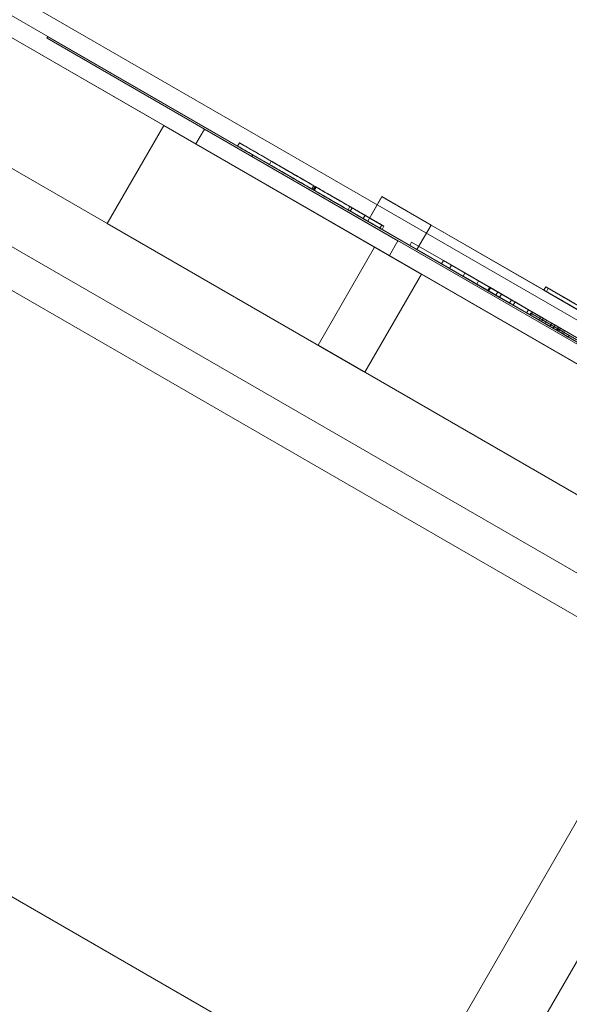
# Model space of a CAD drawing. Header units: inches. Extents: x 1 to 109, y 1 to 85.
# Tile 27 of 256: x 76.866 to 77.108, y 33.881 to 34.314. Entities that reach past the tile are written whole.
import ezdxf

# ---------------------------------------------------------------- set-up
doc = ezdxf.new("R2010")
doc.units = ezdxf.units.IN
doc.header["$MEASUREMENT"] = 0
doc.linetypes.add('CENTERX2', pattern=[0.8, 0.5, -0.1, 0.1, -0.1])
doc.layers.add('FORMAT', color=7, linetype='Continuous')

msp = doc.modelspace()

# ---------------------------------------------------------------- linework, layer by layer
at = {"color": 7, "linetype": 'Continuous', "lineweight": 15, "ltscale": 5}
for p, q in [((71.45664, 37.4469), (85.26758, 29.47315)), ((85.25924, 29.45871), (71.4483, 37.43246)), ((85.23433, 29.41555), (71.42339, 37.3893)), ((74.07938, 35.85587), (81.80144, 31.39753)), ((74.06442, 35.82996), (81.78648, 31.37163)), ((81.77815, 31.35719), (74.05609, 35.81552)), ((74.15155, 35.8142), (81.72927, 31.4392)), ((74.13659, 35.78829), (81.71431, 31.41329)), ((81.60382, 31.191), (74.38695, 35.35767)), ((76.50344, 34.5235), (80.47272, 32.23183)), ((76.49927, 34.51628), (80.46856, 32.22462)), ((80.4727, 32.23185), (76.59362, 34.47143)), ((80.46854, 32.22463), (76.58945, 34.46422)), ((75.95301, 34.4535), (76.96698, 33.86809)), ((76.87869, 34.30685), (76.87827, 34.30613)), ((76.87827, 34.30613), (76.87869, 34.30685)), ((76.96848, 34.25404), (76.87827, 34.30613)), ((76.87827, 34.30613), (76.87828, 34.30613)), ((76.87828, 34.30613), (76.87869, 34.30685)), ((76.87828, 34.30613), (76.96849, 34.25404)), ((76.8787, 34.30684), (76.87829, 34.30612)), ((76.87829, 34.30612), (76.87871, 34.30684)), ((76.87829, 34.30612), (76.8787, 34.30684)), ((76.96849, 34.25404), (76.87829, 34.30612)), ((76.87829, 34.30612), (76.9685, 34.25403)), ((76.87829, 34.30612), (76.87829, 34.30612)), ((76.87869, 34.30685), (76.9689, 34.25476)), ((76.9689, 34.25477), (76.87869, 34.30685)), ((76.87869, 34.30685), (76.87869, 34.30685)), ((76.96891, 34.25476), (76.8787, 34.30684)), ((76.8787, 34.30684), (76.87871, 34.30684)), ((76.87871, 34.30684), (76.96892, 34.25475)), ((76.92974, 34.26775), (76.90482, 34.2246)), ((76.92974, 34.26775), (76.90482, 34.2246)), ((76.92974, 34.26775), (76.90482, 34.2246)), ((76.92974, 34.26775), (76.90482, 34.2246)), ((76.92974, 34.26775), (77.04252, 34.20264)), ((76.92974, 34.26775), (77.04252, 34.20264)), ((76.92974, 34.26775), (77.04252, 34.20264)), ((76.92974, 34.26775), (77.04252, 34.20264)), ((76.94756, 34.26612), (76.94381, 34.25963)), ((76.94756, 34.26612), (76.94381, 34.25963)), ((76.94757, 34.26612), (76.94382, 34.25963)), ((76.94757, 34.26612), (76.94382, 34.25963)), ((77.03272, 34.21696), (76.94756, 34.26612)), ((77.03272, 34.21696), (76.94756, 34.26612)), ((77.03273, 34.21695), (76.94757, 34.26612)), ((77.03273, 34.21695), (76.94757, 34.26612)), ((77.02897, 34.21046), (76.94381, 34.25963)), ((77.02897, 34.21046), (76.94381, 34.25963)), ((77.02898, 34.21046), (76.94382, 34.25963)), ((77.02898, 34.21046), (76.94382, 34.25963)), ((76.96295, 34.26013), (76.96211, 34.25869)), ((76.96848, 34.25404), (76.9689, 34.25477)), ((77.4448, 33.97904), (76.96848, 34.25404)), ((76.96849, 34.25404), (76.96891, 34.25476)), ((76.96849, 34.25404), (76.9689, 34.25476)), ((77.4448, 33.97904), (76.96849, 34.25404)), ((76.96849, 34.25404), (77.4448, 33.97904)), ((76.9685, 34.25403), (76.96892, 34.25475)), ((76.9685, 34.25403), (77.44482, 33.97903)), ((77.44521, 33.97977), (76.9689, 34.25477)), ((76.9689, 34.25476), (77.44522, 33.97976)), ((77.44522, 33.97976), (76.96891, 34.25476)), ((76.96892, 34.25475), (77.44523, 33.97976)), ((76.97698, 34.25203), (76.97615, 34.25058)), ((76.99566, 34.24124), (76.99483, 34.2398)), ((76.99575, 34.24119), (76.99491, 34.23975)), ((76.99623, 34.24091), (76.9954, 34.23947)), ((76.99673, 34.24062), (76.99589, 34.23918)), ((77.02568, 34.23642), (77.01943, 34.22559)), ((77.02569, 34.23641), (77.01944, 34.22559)), ((77.04734, 34.22392), (77.02568, 34.23642)), ((77.02568, 34.23642), (77.02569, 34.23641)), ((77.02569, 34.23641), (77.04734, 34.22391)), ((77.01159, 34.23204), (77.01076, 34.2306)), ((77.02563, 34.22394), (77.01159, 34.23204)), ((77.01253, 34.2315), (77.0117, 34.23006)), ((77.01253, 34.2315), (77.02656, 34.2234)), ((77.02479, 34.2225), (77.01076, 34.2306)), ((77.0117, 34.23006), (77.02573, 34.22196)), ((77.01825, 34.2282), (77.01741, 34.22676)), ((76.90482, 34.2246), (77.0176, 34.15948)), ((76.90482, 34.2246), (77.0176, 34.15948)), ((76.90482, 34.2246), (77.0176, 34.15948)), ((76.90482, 34.2246), (77.0176, 34.15948)), ((77.01943, 34.22559), (77.01944, 34.22559)), ((77.04109, 34.21309), (77.01943, 34.22559)), ((77.01944, 34.22559), (77.04109, 34.21309)), ((77.02563, 34.22394), (77.02479, 34.2225)), ((77.02656, 34.2234), (77.02573, 34.22196)), ((77.04734, 34.22392), (77.04109, 34.21309)), ((77.04734, 34.22391), (77.04109, 34.21309)), ((77.37931, 34.03225), (77.04734, 34.22392)), ((77.04734, 34.22391), (77.37931, 34.03225)), ((76.99756, 34.17105), (77.02248, 34.21421)), ((77.3835, 34.00578), (77.02248, 34.21421)), ((77.02248, 34.21421), (77.38332, 34.00588)), ((77.02897, 34.21046), (77.03272, 34.21696)), ((77.02897, 34.21046), (77.03272, 34.21696)), ((77.02898, 34.21046), (77.03273, 34.21695)), ((77.02898, 34.21046), (77.03273, 34.21695)), ((77.03873, 34.21638), (77.03789, 34.21493)), ((77.03873, 34.21638), (77.03789, 34.21493)), ((77.03789, 34.21493), (77.03789, 34.21493)), ((77.03789, 34.21493), (77.05193, 34.20683)), ((77.05193, 34.20683), (77.03789, 34.21493)), ((77.05276, 34.20827), (77.03873, 34.21638)), ((77.03873, 34.21638), (77.03873, 34.21638)), ((77.03873, 34.21638), (77.05276, 34.20828)), ((77.37306, 34.02143), (77.04109, 34.21309)), ((77.04109, 34.21309), (77.37306, 34.02142)), ((77.05276, 34.20828), (77.05193, 34.20683)), ((77.05276, 34.20828), (77.05193, 34.20683)), ((77.05276, 34.20828), (77.05193, 34.20683)), ((77.05276, 34.20827), (77.05193, 34.20683)), ((77.05193, 34.20683), (77.05193, 34.20683)), ((77.05193, 34.20683), (77.08186, 34.18955)), ((77.08186, 34.18955), (77.05193, 34.20683)), ((77.05193, 34.20683), (77.05193, 34.20683)), ((77.0827, 34.19099), (77.05276, 34.20828)), ((77.05276, 34.20828), (77.05276, 34.20827)), ((77.05276, 34.20828), (77.0827, 34.19099)), ((77.05276, 34.20828), (77.05276, 34.20828)), ((77.05624, 34.20627), (77.0554, 34.20482)), ((77.05624, 34.20627), (77.05541, 34.20482)), ((77.06821, 34.19935), (77.05624, 34.20627)), ((77.05624, 34.20627), (77.0783, 34.19353)), ((77.05624, 34.20627), (77.07831, 34.19353)), ((77.06821, 34.19935), (77.05624, 34.20627)), ((77.01813, 34.15918), (77.04304, 34.20234)), ((77.01813, 34.15918), (77.04304, 34.20234)), ((77.01813, 34.15918), (77.04304, 34.20234)), ((77.01813, 34.15918), (77.04304, 34.20234)), ((77.06738, 34.19791), (77.0554, 34.20482)), ((77.0554, 34.20482), (77.07747, 34.19208)), ((77.06738, 34.19791), (77.05541, 34.20482)), ((77.05541, 34.20482), (77.07747, 34.19208)), ((77.06223, 34.20281), (77.06139, 34.20136)), ((77.06223, 34.20281), (77.06139, 34.20137)), ((77.06223, 34.20281), (77.06139, 34.20137)), ((77.10555, 34.17587), (77.06139, 34.20137)), ((77.06139, 34.20137), (77.1048, 34.1763)), ((77.06139, 34.20137), (77.06139, 34.20137)), ((77.06139, 34.20136), (77.10106, 34.17846)), ((77.0614, 34.20136), (77.06139, 34.20136)), ((77.06223, 34.20281), (77.0614, 34.20136)), ((77.07262, 34.19488), (77.0614, 34.20136)), ((77.07346, 34.19633), (77.06223, 34.20281)), ((77.06223, 34.20281), (77.1019, 34.17991)), ((77.06223, 34.20281), (77.06223, 34.20281)), ((77.10638, 34.17731), (77.06223, 34.20281)), ((77.06223, 34.20281), (77.10564, 34.17775)), ((77.06223, 34.20281), (77.06223, 34.20281)), ((77.06821, 34.19935), (77.06738, 34.19791)), ((77.06821, 34.19935), (77.06738, 34.19791)), ((77.0723, 34.19507), (77.06738, 34.19791)), ((77.0723, 34.19507), (77.06738, 34.19791)), ((77.07313, 34.19651), (77.06821, 34.19935)), ((77.07314, 34.19651), (77.06821, 34.19935)), ((77.07313, 34.19651), (77.0723, 34.19507)), ((77.07314, 34.19651), (77.0723, 34.19507)), ((77.09554, 34.18357), (77.07313, 34.19651)), ((77.09554, 34.18357), (77.07314, 34.19651)), ((77.09777, 34.19672), (77.09694, 34.19528)), ((77.09777, 34.19672), (77.09694, 34.19528)), ((77.109, 34.19024), (77.09777, 34.19672)), ((77.09777, 34.19672), (77.09777, 34.19672)), ((77.09777, 34.19672), (77.11677, 34.18575)), ((77.09471, 34.18213), (77.0723, 34.19507)), ((77.09471, 34.18213), (77.0723, 34.19507)), ((77.07346, 34.19633), (77.07262, 34.19488)), ((77.07345, 34.19633), (77.07262, 34.19488)), ((77.07345, 34.19633), (77.07262, 34.19488)), ((77.07345, 34.19633), (77.07262, 34.19488)), ((77.07345, 34.19633), (77.07262, 34.19488)), ((77.07345, 34.19633), (77.07262, 34.19488)), ((77.07345, 34.19633), (77.07262, 34.19488)), ((77.07345, 34.19633), (77.07262, 34.19488)), ((77.09732, 34.18062), (77.07262, 34.19488)), ((77.07262, 34.19488), (77.07262, 34.19488)), ((77.07262, 34.19488), (77.09732, 34.18062)), ((77.07262, 34.19488), (77.07262, 34.19488)), ((77.10106, 34.17846), (77.07262, 34.19488)), ((77.07262, 34.19488), (77.10555, 34.17587)), ((77.07262, 34.19488), (77.07262, 34.19488)), ((77.10256, 34.1776), (77.07262, 34.19488)), ((77.07262, 34.19488), (77.10256, 34.1776)), ((77.07262, 34.19488), (77.07262, 34.19488)), ((77.1048, 34.1763), (77.07262, 34.19488)), ((77.07345, 34.19633), (77.07345, 34.19633)), ((77.1019, 34.17991), (77.07345, 34.19633)), ((77.07345, 34.19633), (77.09815, 34.18207)), ((77.07345, 34.19633), (77.10638, 34.17731)), ((77.07345, 34.19633), (77.07345, 34.19633)), ((77.10339, 34.17904), (77.07345, 34.19633)), ((77.07345, 34.19633), (77.10339, 34.17904)), ((77.07345, 34.19633), (77.07345, 34.19633)), ((77.10564, 34.17775), (77.07345, 34.19633)), ((77.07345, 34.19633), (77.07346, 34.19633)), ((77.09815, 34.18207), (77.07345, 34.19633)), ((77.07665, 34.19448), (77.07582, 34.19304)), ((77.07666, 34.19448), (77.07582, 34.19303)), ((77.08347, 34.18862), (77.07582, 34.19304)), ((77.07582, 34.19304), (77.09114, 34.18419)), ((77.08347, 34.18862), (77.07582, 34.19303)), ((77.07582, 34.19303), (77.09114, 34.18419)), ((77.07665, 34.19448), (77.09197, 34.18563)), ((77.0843, 34.19006), (77.07665, 34.19448)), ((77.07666, 34.19448), (77.09198, 34.18563)), ((77.08431, 34.19006), (77.07666, 34.19448)), ((77.0783, 34.19353), (77.07747, 34.19208)), ((77.07831, 34.19353), (77.07747, 34.19208)), ((77.0783, 34.19353), (77.0902, 34.18666)), ((77.07831, 34.19353), (77.0902, 34.18666)), ((77.10817, 34.18879), (77.09694, 34.19528)), ((77.09694, 34.19528), (77.09694, 34.19528)), ((77.09694, 34.19528), (77.11593, 34.18431)), ((77.0989, 34.19607), (77.09806, 34.19463)), ((77.07747, 34.19208), (77.08936, 34.18522)), ((77.07747, 34.19208), (77.08937, 34.18522)), ((77.0827, 34.19099), (77.08186, 34.18955)), ((77.0827, 34.19099), (77.08186, 34.18955)), ((77.0827, 34.19099), (77.08186, 34.18955)), ((77.0827, 34.19099), (77.08186, 34.18955)), ((77.08186, 34.18955), (77.08186, 34.18955)), ((77.0959, 34.18144), (77.08186, 34.18955)), ((77.08186, 34.18955), (77.0959, 34.18145)), ((77.08186, 34.18955), (77.08186, 34.18955)), ((77.0827, 34.19099), (77.0827, 34.19099)), ((77.09673, 34.18289), (77.0827, 34.19099)), ((77.0827, 34.19099), (77.09673, 34.18289)), ((77.0827, 34.19099), (77.0827, 34.19099)), ((77.0843, 34.19006), (77.08347, 34.18862)), ((77.08431, 34.19006), (77.08347, 34.18862)), ((77.09114, 34.18419), (77.08347, 34.18862)), ((77.09114, 34.18419), (77.08347, 34.18862)), ((77.09197, 34.18563), (77.0843, 34.19006)), ((77.09198, 34.18563), (77.08431, 34.19006)), ((77.0902, 34.18666), (77.08936, 34.18522)), ((77.08936, 34.18522), (77.11154, 34.17242)), ((77.0902, 34.18666), (77.08937, 34.18522)), ((77.08937, 34.18522), (77.11154, 34.17241)), ((77.0902, 34.18666), (77.11237, 34.17386)), ((77.0902, 34.18666), (77.11237, 34.17386)), ((77.09123, 34.1851), (77.09081, 34.18438)), ((77.10279, 34.17747), (77.09081, 34.18438)), ((77.09081, 34.18438), (77.11288, 34.17164)), ((77.09197, 34.18563), (77.09114, 34.18419)), ((77.09198, 34.18563), (77.09114, 34.18419)), ((77.1032, 34.17819), (77.09123, 34.1851)), ((77.09123, 34.1851), (77.11329, 34.17236)), ((77.09554, 34.18357), (77.09471, 34.18213)), ((77.09554, 34.18357), (77.09471, 34.18213)), ((77.10046, 34.18073), (77.09554, 34.18357)), ((77.10047, 34.18073), (77.09554, 34.18357)), ((77.09963, 34.17929), (77.09471, 34.18213)), ((77.09963, 34.17929), (77.09471, 34.18213)), ((77.09673, 34.18289), (77.0959, 34.18144)), ((77.09673, 34.18289), (77.0959, 34.18145)), ((77.0959, 34.18145), (77.0959, 34.18144)), ((77.09673, 34.18289), (77.09673, 34.18289)), ((77.09815, 34.18207), (77.09732, 34.18062)), ((77.09815, 34.18207), (77.09732, 34.18062)), ((77.09732, 34.18062), (77.09732, 34.18062)), ((77.09815, 34.18207), (77.09815, 34.18207)), ((77.10046, 34.18073), (77.09963, 34.17929)), ((77.10047, 34.18073), (77.09963, 34.17929)), ((77.11154, 34.17242), (77.09963, 34.17929)), ((77.11154, 34.17241), (77.09963, 34.17929)), ((77.11237, 34.17386), (77.10046, 34.18073)), ((77.11237, 34.17386), (77.10047, 34.18073)), ((77.1019, 34.17991), (77.10106, 34.17846)), ((77.1019, 34.17991), (77.10106, 34.17846)), ((77.1019, 34.17991), (77.1019, 34.17991)), ((77.10106, 34.17846), (77.10106, 34.17846)), ((77.10339, 34.17904), (77.10256, 34.1776)), ((77.10339, 34.17904), (77.10256, 34.1776)), ((77.10256, 34.1776), (77.10256, 34.1776)), ((77.1032, 34.17819), (77.10279, 34.17747)), ((77.10771, 34.17463), (77.10279, 34.17747)), ((77.10813, 34.17535), (77.1032, 34.17819)), ((77.10421, 34.17857), (77.10338, 34.17712)), ((77.10338, 34.17712), (77.13097, 34.1612)), ((77.11835, 34.16848), (77.10338, 34.17712)), ((77.10339, 34.17904), (77.10339, 34.17904)), ((77.10421, 34.17857), (77.1318, 34.16264)), ((77.11918, 34.16992), (77.10421, 34.17857)), ((77.10564, 34.17775), (77.1048, 34.1763)), ((77.10564, 34.17775), (77.1048, 34.1763)), ((77.1048, 34.1763), (77.1048, 34.1763)), ((77.10638, 34.17731), (77.10555, 34.17587)), ((77.10638, 34.17731), (77.10555, 34.17587)), ((77.10555, 34.17587), (77.10555, 34.17587)), ((77.10564, 34.17775), (77.10564, 34.17775)), ((77.10638, 34.17731), (77.10638, 34.17731)), ((77.10813, 34.17535), (77.10771, 34.17463)), ((77.13053, 34.16241), (77.10813, 34.17535)), ((77.3584, 33.96272), (76.99756, 34.17105)), ((76.99756, 34.17105), (77.35858, 33.96262)), ((77.13012, 34.16169), (77.10771, 34.17463)), ((77.17365, 34.06939), (77.03482, 33.82892)), ((77.13368, 33.93831), (77.03576, 33.76872))]:
    msp.add_line(p, q, dxfattribs=at)
for points, knots in [([(76.9954, 34.23947), (76.99194, 34.24147), (76.98502, 34.24546), (76.97554, 34.25093), (76.96864, 34.25492), (76.96448, 34.25732), (76.96243, 34.2585), (76.96222, 34.25862), (76.96211, 34.25869)], [0, 0, 0, 0, 0.186622, 0.372975, 0.559418, 0.706172, 0.853037, 1, 1, 1, 1]), ([(76.96211, 34.25869), (76.96227, 34.2586), (76.96258, 34.25841), (76.96594, 34.25648), (76.97198, 34.25299), (76.9795, 34.24864), (76.98751, 34.24402), (76.9931, 34.2408), (76.99589, 34.23918)], [0, 0, 0, 0, 0.186928, 0.373511, 0.559809, 0.706463, 0.853156, 1, 1, 1, 1]), ([(76.96295, 34.26013), (76.9631, 34.26004), (76.96341, 34.25986), (76.96677, 34.25792), (76.97282, 34.25443), (76.98034, 34.25009), (76.98834, 34.24547), (76.99393, 34.24224), (76.99673, 34.24062)], [0, 0, 0, 0, 0.186928, 0.373511, 0.559809, 0.706463, 0.853156, 1, 1, 1, 1]), ([(76.99623, 34.24091), (76.99277, 34.24291), (76.98585, 34.2469), (76.97638, 34.25237), (76.96947, 34.25636), (76.96532, 34.25876), (76.96326, 34.25995), (76.96305, 34.26007), (76.96295, 34.26013)], [0, 0, 0, 0, 0.186622, 0.372975, 0.559418, 0.706172, 0.853037, 1, 1, 1, 1]), ([(76.97615, 34.25058), (76.9762, 34.25055), (76.97632, 34.25048), (76.9776, 34.24974), (76.98076, 34.24792), (76.98695, 34.24434), (76.9922, 34.24131), (76.99483, 34.2398)], [0, 0, 0, 0, 0.187455, 0.374727, 0.5613, 0.780465, 1, 1, 1, 1]), ([(76.99491, 34.23975), (76.99273, 34.24101), (76.98837, 34.24352), (76.98259, 34.24686), (76.97832, 34.24933), (76.97641, 34.25043), (76.97623, 34.25053), (76.97615, 34.25058)], [0, 0, 0, 0, 0.186644, 0.37297, 0.559223, 0.779346, 1, 1, 1, 1]), ([(76.97698, 34.25203), (76.97704, 34.25199), (76.97715, 34.25193), (76.97843, 34.25119), (76.98159, 34.24936), (76.98779, 34.24579), (76.99304, 34.24276), (76.99566, 34.24124)], [0, 0, 0, 0, 0.1874546, 0.3747269, 0.5612996, 0.7804647, 1, 1, 1, 1]), ([(76.99575, 34.24119), (76.99357, 34.24245), (76.98921, 34.24497), (76.98342, 34.24831), (76.97915, 34.25077), (76.97724, 34.25188), (76.97707, 34.25198), (76.97698, 34.25203)], [0, 0, 0, 0, 0.1866445, 0.37297, 0.5592231, 0.779346, 1, 1, 1, 1]), ([(76.99483, 34.2398), (76.99713, 34.23847), (77.00174, 34.23581), (77.00708, 34.23272), (77.01019, 34.23093), (77.01119, 34.23035), (77.0117, 34.23006)], [0, 0, 0, 0, 0.2796124, 0.5587344, 0.7791803, 1, 1, 1, 1]), ([(76.99566, 34.24124), (76.99797, 34.23991), (77.00257, 34.23725), (77.00792, 34.23416), (77.01103, 34.23237), (77.01203, 34.23179), (77.01253, 34.2315)], [0, 0, 0, 0, 0.279612, 0.558734, 0.77918, 1, 1, 1, 1]), ([(77.01159, 34.23204), (77.01095, 34.23241), (77.00966, 34.23316), (77.00536, 34.23564), (77.00053, 34.23843), (76.99734, 34.24027), (76.99575, 34.24119)], [0, 0, 0, 0, 0.27983, 0.559275, 0.779493, 1, 1, 1, 1]), ([(77.02656, 34.2234), (77.02574, 34.22387), (77.0241, 34.22482), (77.01977, 34.22732), (77.01342, 34.23098), (77.00526, 34.2357), (76.99924, 34.23917), (76.99623, 34.24091)], [0, 0, 0, 0, 0.1869, 0.373551, 0.560032, 0.779832, 1, 1, 1, 1]), ([(76.99673, 34.24062), (76.99893, 34.23935), (77.00333, 34.23682), (77.00926, 34.23339), (77.01433, 34.23046), (77.01694, 34.22896), (77.01825, 34.2282)], [0, 0, 0, 0, 0.280067, 0.559956, 0.779979, 1, 1, 1, 1]), ([(77.01076, 34.2306), (77.01011, 34.23097), (77.00882, 34.23172), (77.00453, 34.2342), (76.9997, 34.23698), (76.99651, 34.23883), (76.99491, 34.23975)], [0, 0, 0, 0, 0.27983, 0.559275, 0.7794932, 1, 1, 1, 1]), ([(77.02573, 34.22196), (77.02491, 34.22243), (77.02327, 34.22338), (77.01894, 34.22588), (77.01259, 34.22954), (77.00443, 34.23426), (76.99841, 34.23773), (76.9954, 34.23947)], [0, 0, 0, 0, 0.1869, 0.373551, 0.560032, 0.779832, 1, 1, 1, 1]), ([(76.99589, 34.23918), (76.99809, 34.23791), (77.00249, 34.23537), (77.00843, 34.23195), (77.01349, 34.22902), (77.01611, 34.22751), (77.01741, 34.22676)], [0, 0, 0, 0, 0.280067, 0.559956, 0.779979, 1, 1, 1, 1]), ([(77.01825, 34.2282), (77.0201, 34.22713), (77.02342, 34.22522), (77.02495, 34.22433), (77.02563, 34.22394)], [0, 0, 0, 0, 0.55896, 1, 1, 1, 1]), ([(77.01741, 34.22676), (77.01927, 34.22569), (77.02258, 34.22377), (77.02412, 34.22289), (77.02479, 34.2225)], [0, 0, 0, 0, 0.55896, 1, 1, 1, 1]), ([(77.09806, 34.19463), (77.09808, 34.19462), (77.09811, 34.1946), (77.09836, 34.19445), (77.0988, 34.1942), (77.09947, 34.19382), (77.10037, 34.1933), (77.10154, 34.19262), (77.10298, 34.19179), (77.10467, 34.19081), (77.10665, 34.18967), (77.10884, 34.18841), (77.11125, 34.18701), (77.11384, 34.18552), (77.11656, 34.18395), (77.11936, 34.18233), (77.12222, 34.18068), (77.12413, 34.17958), (77.12509, 34.17902)], [0, 0, 0, 0, 0.062729, 0.125441, 0.188179, 0.25089, 0.313626, 0.375213, 0.436825, 0.498416, 0.560013, 0.622874, 0.68572, 0.748574, 0.811427, 0.874283, 0.93714, 1, 1, 1, 1]), ([(77.12469, 34.17925), (77.12376, 34.17979), (77.12191, 34.18086), (77.11914, 34.18246), (77.11643, 34.18402), (77.11379, 34.18555), (77.11131, 34.18698), (77.10898, 34.18832), (77.10686, 34.18955), (77.10492, 34.19067), (77.10319, 34.19167), (77.10172, 34.19252), (77.10049, 34.19322), (77.09955, 34.19377), (77.09885, 34.19418), (77.09838, 34.19445), (77.09811, 34.1946), (77.09808, 34.19462), (77.09806, 34.19463)], [0, 0, 0, 0, 0.062722, 0.125441, 0.18816, 0.250875, 0.313594, 0.375187, 0.436788, 0.49839, 0.559984, 0.622846, 0.685697, 0.74856, 0.811414, 0.874284, 0.937135, 1, 1, 1, 1]), ([(77.0989, 34.19607), (77.09891, 34.19606), (77.09895, 34.19604), (77.0992, 34.1959), (77.09963, 34.19565), (77.1003, 34.19526), (77.1012, 34.19474), (77.10238, 34.19406), (77.10381, 34.19323), (77.1055, 34.19226), (77.10748, 34.19111), (77.10967, 34.18985), (77.11208, 34.18846), (77.11467, 34.18696), (77.11739, 34.18539), (77.12019, 34.18378), (77.12305, 34.18213), (77.12496, 34.18102), (77.12592, 34.18047)], [0, 0, 0, 0, 0.0627288, 0.1254406, 0.1881794, 0.2508902, 0.3136257, 0.3752125, 0.4368253, 0.498416, 0.5600134, 0.622874, 0.6857203, 0.7485739, 0.8114273, 0.8742834, 0.9371403, 1, 1, 1, 1]), ([(77.12553, 34.1807), (77.1246, 34.18123), (77.12274, 34.18231), (77.11998, 34.1839), (77.11726, 34.18547), (77.11463, 34.18699), (77.11214, 34.18842), (77.10982, 34.18977), (77.10769, 34.19099), (77.10575, 34.19211), (77.10403, 34.19311), (77.10255, 34.19396), (77.10133, 34.19467), (77.10038, 34.19522), (77.09968, 34.19562), (77.09921, 34.19589), (77.09895, 34.19604), (77.09891, 34.19606), (77.0989, 34.19607)], [0, 0, 0, 0, 0.062722, 0.125441, 0.18816, 0.250875, 0.313594, 0.375187, 0.436788, 0.49839, 0.559984, 0.622846, 0.685697, 0.74856, 0.811414, 0.874284, 0.937135, 1, 1, 1, 1])]:
    msp.add_open_spline(points, degree=3, knots=knots, dxfattribs=at)
at = {"layer": 'FORMAT', "color": 1, "linetype": 'CENTERX2', "lineweight": 0, "ltscale": 5}
msp.add_arc((85.37831, 29.58194), 15.99046, 150.774277, 267.775815, dxfattribs=at)

doc.saveas('drawing.dxf')
